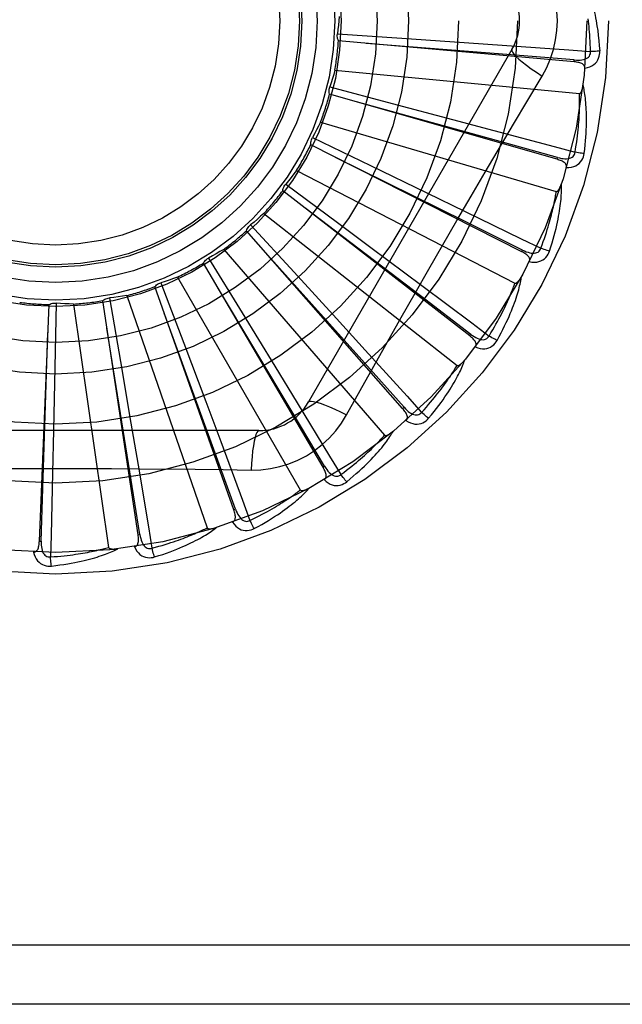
# Model space of a CAD drawing. Header units: inches. Extents: x 0 to 227, y 0 to 147.
# Tile 132 of 256: x 43.739 to 44.045, y 79.492 to 79.993. Entities that reach past the tile are written whole.
import ezdxf

# ---------------------------------------------------------------- set-up
doc = ezdxf.new("R2010")
doc.units = ezdxf.units.IN
doc.header["$LTSCALE"] = 12.4666666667
doc.header["$MEASUREMENT"] = 0
doc.linetypes.add('HIDDEN', pattern=[0.2, 0.1, -0.1])
doc.layers.add('LEFTHAND_DOOR_ASSEMBLY', color=7, linetype='CONTINUOUS')

msp = doc.modelspace()

# ---------------------------------------------------------------- linework, layer by layer
at = {"layer": 'LEFTHAND_DOOR_ASSEMBLY', "color": 8, "linetype": 'HIDDEN'}
for p, q in [((43.9002878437, 79.98583433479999), (43.9330086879, 79.9836356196)), ((44.0207216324, 79.9715655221), (43.900840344, 79.9821976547)), ((43.9330086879, 79.9836356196), (43.9647266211, 79.9814459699)), ((43.9647266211, 79.9814459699), (43.9864263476, 79.9799140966)), ((43.9890929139, 79.9778099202), (43.8856509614, 79.7986432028)), ((44.0207217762, 79.9715655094), (44.0208061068, 79.9725213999)), ((43.8990099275, 79.9673461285), (44.023412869, 79.9554670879)), ((43.8964562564, 79.958825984), (43.9281696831, 79.950474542)), ((44.0120132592, 79.922022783), (43.8963105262, 79.9551504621)), ((43.9281696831, 79.950474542), (43.9589000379, 79.9423218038)), ((43.8917025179, 79.94091373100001), (44.0116092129, 79.9057059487)), ((43.9589000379, 79.9423218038), (43.9799177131, 79.9367109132)), ((43.9940862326, 79.8750234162), (43.8867438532, 79.9294493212)), ((43.887582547, 79.933030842), (43.9171423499, 79.9188285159)), ((43.9171423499, 79.9188285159), (43.94577445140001, 79.9050073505)), ((44.012013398, 79.9220227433), (44.0122771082, 79.9229454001)), ((43.8795247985, 79.91634193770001), (43.9906015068, 79.85907791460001)), ((43.87398743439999, 79.90938121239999), (43.9003252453, 79.8898413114)), ((43.9675884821, 79.83226610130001), (43.8724860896, 79.9060231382)), ((43.94577445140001, 79.9050073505), (43.9653504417, 79.89552023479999)), ((43.862916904, 79.8945188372), (43.9611490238, 79.8172682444)), ((43.8561622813, 79.88873185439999), (43.87832618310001, 79.8645606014)), ((43.9003252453, 79.8898413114), (43.9173028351, 79.8772052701)), ((43.9334777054, 79.7952961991), (43.854052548, 79.8857185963)), ((43.8424790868, 79.8762331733), (43.9243162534, 79.7817880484)), ((43.9173028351, 79.8772052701), (43.9432510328, 79.8578307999)), ((43.9940863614, 79.87502335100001), (43.9945199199, 79.8758794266)), ((43.8929867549, 79.7654498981), (43.8321094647, 79.8692695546)), ((43.8347513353, 79.8718290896), (43.8519402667, 79.8439000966)), ((43.87832618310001, 79.8645606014), (43.8997704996, 79.8410879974)), ((43.8105284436, 79.8592838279), (43.822121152, 79.82860652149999)), ((43.818950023, 79.8621458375), (43.8814344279, 79.75391967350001)), ((43.847579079, 79.7438059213), (43.80744992, 79.8572705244)), ((43.7572187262, 79.84890560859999), (43.75657942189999, 79.8161172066)), ((43.7988958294, 79.7311465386), (43.7809651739, 79.8501551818)), ((43.7843690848, 79.8515494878), (43.7899465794, 79.8192326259)), ((43.7931801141, 79.8527659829), (43.8340534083, 79.73467035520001)), ((43.7486965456, 79.727929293), (43.7536124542, 79.8481806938)), ((43.7661007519, 79.8484326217), (43.7838856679, 79.7247358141)), ((43.8519402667, 79.8439000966), (43.868554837, 79.8167933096)), ((43.8997704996, 79.8410879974), (43.9144182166, 79.8250048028)), ((43.822121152, 79.82860652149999), (43.8333054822, 79.7988452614)), ((43.9675885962, 79.83226601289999), (43.9681763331, 79.8330245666)), ((43.7899465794, 79.8192326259), (43.7952964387, 79.7878925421)), ((43.75657942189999, 79.8161172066), (43.7559014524, 79.7843310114)), ((43.868554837, 79.8167933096), (43.87989408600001, 79.7982286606)), ((43.9049812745, 79.7920824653), (43.91188429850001, 79.80445765)), ((43.8333054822, 79.7988452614), (43.8409264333, 79.7784701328)), ((43.9334778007, 79.7952960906), (43.9341984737, 79.7959297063)), ((43.8603918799, 79.7840598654), (43.65350797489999, 79.7840598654)), ((43.7559014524, 79.7843310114), (43.7554038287, 79.762582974)), ((43.7952964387, 79.7878925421), (43.7989236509, 79.7664433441)), ((43.89298682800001, 79.76544977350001), (43.8938143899, 79.7659355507)), ((43.8475791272, 79.74380578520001), (43.848483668, 79.7441261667)), ((43.798895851, 79.7311463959), (43.7998446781, 79.7312898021)), ((43.74869653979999, 79.7279291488), (43.7496553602, 79.7278903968)), ((44.2404499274, 79.5223932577), (43.14844992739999, 79.5223932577)), ((44.2404499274, 79.4923932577), (43.1784499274, 79.4923932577))]:
    msp.add_line(p, q, dxfattribs=at)
for points in [[(44.012191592, 79.9923932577), (44.0119697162, 79.9972703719), (44.01131525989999, 80.0021029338), (44.0102306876, 80.0068785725), (44.0087192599, 80.0115506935), (44.0067868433, 80.0160736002), (44.0044398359, 80.02043676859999)], [(44.0265647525, 80.0111956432), (44.02686747, 80.0105284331), (44.0271709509, 80.0098253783), (44.0274744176, 80.0090872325), (44.0277786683, 80.0083112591), (44.028084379, 80.0074954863), (44.028390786, 80.0066382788), (44.028697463, 80.005738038), (44.0290038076, 80.0047926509), (44.0293090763, 80.0038001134), (44.02961296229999, 80.0027584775), (44.0299148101, 80.00166578), (44.03021452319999, 80.00052002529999), (44.03051170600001, 79.9993194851), (44.03080605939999, 79.9980613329), (44.03109760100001, 79.9967434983), (44.0313842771, 79.9953619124), (44.03166422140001, 79.9939113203), (44.03193629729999, 79.9923932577)], [(43.9011829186, 79.99468379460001), (43.90100902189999, 79.9924625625), (43.9008018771, 79.9902472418), (43.90056148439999, 79.9880378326), (43.9002878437, 79.98583433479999)], [(44.0044398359, 79.9643497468), (44.00678327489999, 79.968707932), (44.0087149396, 79.9732294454), (44.0102293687, 79.97790566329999), (44.0113170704, 79.98268606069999), (44.0119715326, 79.98751886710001), (44.012191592, 79.9923932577)], [(44.0290427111, 79.97681938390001), (44.0289952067, 79.9786690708), (44.0289340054, 79.9804440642), (44.02885844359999, 79.9821427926), (44.02877051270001, 79.9837699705), (44.0286716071, 79.9853288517), (44.02856285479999, 79.986822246), (44.028445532, 79.9882531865), (44.0283205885, 79.989624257), (44.02818912, 79.9909382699), (44.02805196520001, 79.9921975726), (44.0279100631, 79.9934047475)], [(44.03193629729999, 79.9923932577), (44.0323344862, 79.9899579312), (44.0326922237, 79.9874768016), (44.0330081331, 79.9849506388), (44.0332826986, 79.9823792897), (44.033516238, 79.9797625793), (44.03370725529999, 79.9771013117)], [(43.900840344, 79.9821976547), (43.9006058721, 79.9827730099), (43.9004279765, 79.9833654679), (43.900305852, 79.9839809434), (43.9002409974, 79.98460414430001), (43.9002351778, 79.98521989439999), (43.9002878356, 79.9858342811)], [(44.0208061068, 79.9725213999), (43.9886398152, 79.9750963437), (43.9149845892, 79.9809247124)], [(43.9864263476, 79.9799140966), (44.0180246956, 79.9776262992), (44.0290427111, 79.97681938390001)], [(43.9890927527, 79.97780964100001), (43.9890297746, 79.97724155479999), (43.9893596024, 79.9764572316), (43.9900633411, 79.9754867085), (43.99112805, 79.97433519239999), (43.9925549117, 79.9730029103), (43.9943342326, 79.9715068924), (43.996442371, 79.969868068), (43.99885292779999, 79.96811027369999), (44.00154523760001, 79.9662525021), (44.0044415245, 79.96434866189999)], [(44.0208058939, 79.97252285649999), (44.0218419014, 79.9724618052), (44.0228246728, 79.9724521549), (44.0237567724, 79.9724967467), (44.024634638, 79.9725976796), (44.0254576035, 79.9727596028), (44.0262186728, 79.972983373), (44.026915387, 79.97326865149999), (44.0275305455, 79.9736199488), (44.0280459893, 79.9740400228), (44.02846019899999, 79.97452337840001), (44.0287647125, 79.9750678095), (44.0289627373, 79.9756476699), (44.0290553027, 79.9762335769), (44.0290429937, 79.97682373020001)], [(44.0261473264, 79.9683423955), (44.0274715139, 79.9686448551), (44.0286682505, 79.9690499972), (44.02974565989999, 79.9695597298), (44.0306931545, 79.9701683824), (44.031510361, 79.9708734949), (44.0321947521, 79.9716636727), (44.0327450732, 79.972537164), (44.0331677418, 79.9734599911), (44.0334595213, 79.9744076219), (44.0336404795, 79.97534942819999), (44.0337236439, 79.976243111), (44.03370725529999, 79.9771013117)], [(44.0337072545, 79.9771013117), (44.0330910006, 79.9770352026), (44.032386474, 79.9769747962), (44.0316177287, 79.976922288), (44.0307941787, 79.9768783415), (44.0299254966, 79.9768436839), (44.029042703, 79.9768196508)], [(44.0261471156, 79.968337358), (44.0261428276, 79.9688004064), (44.0260565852, 79.9692240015), (44.0258832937, 79.9696093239), (44.0256382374, 79.9699528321), (44.0253341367, 79.97024880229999), (44.0249735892, 79.97050496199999), (44.0245611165, 79.9707261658), (44.0241036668, 79.9709153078), (44.0236080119, 79.9710756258), (44.0230792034, 79.97121094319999), (44.0225240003, 79.9713255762), (44.02194405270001, 79.9714212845), (44.0213437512, 79.9715016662), (44.0207216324, 79.9715655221)], [(43.8990099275, 79.9673461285), (43.89841880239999, 79.9651979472), (43.8977961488, 79.9630618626), (43.8971419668, 79.9609378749), (43.8964562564, 79.958825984)], [(43.9754759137, 79.9154865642), (43.9899272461, 79.9399594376), (43.9971486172, 79.95213998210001), (44.0044398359, 79.9643497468)], [(43.8963105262, 79.9551504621), (43.8961891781, 79.9557597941), (43.8961266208, 79.9563752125), (43.8961231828, 79.9570026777), (43.8961774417, 79.9576268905), (43.8962882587, 79.95823261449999), (43.8964562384, 79.9588259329)], [(44.023412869, 79.9554670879), (44.0235850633, 79.95548332), (44.0237442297, 79.9555396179), (44.02388992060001, 79.9556398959), (44.02402347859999, 79.9557724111), (44.0241456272, 79.9559276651), (44.0242577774, 79.9561028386), (44.0243611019, 79.9562917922), (44.0244570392, 79.9564949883), (44.02454737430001, 79.9567111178), (44.0246322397, 79.9569393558), (44.0247122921, 79.957178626), (44.02478774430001, 79.9574283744), (44.0248589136, 79.9576872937), (44.0249261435, 79.9579565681), (44.0249898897, 79.95823655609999), (44.0250501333, 79.958528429), (44.02510727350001, 79.9588332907), (44.025160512, 79.9591517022), (44.0252091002, 79.9594847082), (44.0252532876, 79.9598319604)], [(44.02581187, 79.9250009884), (44.0260824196, 79.92721337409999), (44.0263122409, 79.9293345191), (44.026503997, 79.9313618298), (44.0266606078, 79.9333010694), (44.0267843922, 79.9351561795), (44.0268780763, 79.936930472), (44.0269438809, 79.9386276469), (44.0269843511, 79.9402508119), (44.0270016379, 79.9418034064), (44.0269981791, 79.94328839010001), (44.0269760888, 79.9447090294), (44.0269377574, 79.9460680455), (44.0268859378, 79.9473686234), (44.02682110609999, 79.94861280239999), (44.02674446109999, 79.9498031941), (44.0266558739, 79.9509413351), (44.026555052, 79.9520290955), (44.0264429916, 79.95306809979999), (44.02631993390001, 79.9540599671), (44.0261874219, 79.9550066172), (44.02604652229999, 79.9559098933), (44.0258986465, 79.9567716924), (44.0257456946, 79.9575937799), (44.0255870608, 79.958378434), (44.02542241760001, 79.95912884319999), (44.0252524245, 79.9598440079)], [(44.0211782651, 79.9256069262), (44.0214816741, 79.9274321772), (44.0217574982, 79.9291866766), (44.0220047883, 79.930869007), (44.022226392, 79.93248342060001), (44.022424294, 79.9340328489), (44.0226001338, 79.9355198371), (44.0227557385, 79.93694712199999), (44.0228925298, 79.9383170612), (44.0230121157, 79.9396322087), (44.0231157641, 79.9408947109), (44.0232048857, 79.9421069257), (44.0232806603, 79.9432707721), (44.0233444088, 79.944388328), (44.02339711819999, 79.94546147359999), (44.02344004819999, 79.946492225), (44.0234737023, 79.9474822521), (44.0234989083, 79.948433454), (44.0235159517, 79.94934715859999), (44.0235252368, 79.9502249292), (44.02352723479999, 79.9510679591), (44.0235223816, 79.9518775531), (44.0235111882, 79.9526549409), (44.023494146, 79.9534013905), (44.0234717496, 79.9541180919), (44.0234447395, 79.9548068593), (44.023412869, 79.9554670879)], [(44.0122771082, 79.9229454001), (43.9811794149, 79.9315613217), (43.9099582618, 79.9512237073)], [(43.8917025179, 79.94091373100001), (43.8907155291, 79.9389162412), (43.8896998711, 79.93693659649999), (43.8886555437, 79.9349747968), (43.887582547, 79.933030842)], [(43.9799177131, 79.9367109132), (44.0105120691, 79.9284844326), (44.0211782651, 79.9256069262)], [(43.8867438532, 79.9294493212), (43.8867400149, 79.930070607), (43.8867950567, 79.9306867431), (43.8869104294, 79.9313035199), (43.8870818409, 79.9319061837), (43.8873052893, 79.9324799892), (43.8875825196, 79.93303079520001)], [(44.0122771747, 79.9229468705), (44.0132829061, 79.9226908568), (44.0142460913, 79.9224953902), (44.0151697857, 79.9223627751), (44.0160508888, 79.92229574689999), (44.0168896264, 79.92229899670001), (44.017679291, 79.9223746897), (44.0184174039, 79.9225229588), (44.0190879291, 79.9227514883), (44.0196735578, 79.9230664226), (44.0201717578, 79.9234626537), (44.0205738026, 79.9239396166), (44.0208779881, 79.9244715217), (44.02107976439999, 79.9250293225), (44.021179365, 79.9256111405)], [(44.01673092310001, 79.9178310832), (44.0180884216, 79.9178774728), (44.0193402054, 79.9180488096), (44.0204946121, 79.9183454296), (44.02154017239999, 79.9187637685), (44.02247605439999, 79.9193014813), (44.0232976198, 79.91994785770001), (44.0240033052, 79.920701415), (44.02459298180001, 79.9215275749), (44.0250588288, 79.92240286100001), (44.0254147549, 79.9232934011), (44.02566554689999, 79.9241551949), (44.02581187, 79.9250009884)], [(44.0258118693, 79.9250009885), (44.0251942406, 79.925052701), (44.0244910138, 79.9251267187), (44.0237262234, 79.9252206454), (44.0229092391, 79.9253333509), (44.0220496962, 79.9254637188), (44.0211783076, 79.92560718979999)], [(43.9945199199, 79.8758794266), (43.9656147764, 79.8902249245), (43.8994018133, 79.923010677)], [(44.01672990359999, 79.9178277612), (44.0168132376, 79.91828226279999), (44.0168086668, 79.9187139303), (44.0167114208, 79.919124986), (44.0165358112, 79.91950876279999), (44.0162932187, 79.9198569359), (44.0159876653, 79.92017670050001), (44.0156245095, 79.9204719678), (44.015211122, 79.9207442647), (44.0147547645, 79.9209954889), (44.0142611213, 79.9212284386), (44.0137376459, 79.9214460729), (44.0131862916, 79.9216498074), (44.0126120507, 79.92184234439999), (44.0120132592, 79.922022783)], [(43.8795247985, 79.91634193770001), (43.8781776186, 79.914567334), (43.8768056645, 79.9128156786), (43.87540893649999, 79.91108697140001), (43.87398743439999, 79.90938121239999)], [(43.91188429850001, 79.80445765), (43.9257839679, 79.82914692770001), (43.9327770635, 79.8415187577), (43.9398116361, 79.8538881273), (43.94686826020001, 79.86624491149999), (43.95397308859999, 79.8785843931), (43.9611049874, 79.8909096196), (43.96827901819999, 79.9032043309), (43.9754759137, 79.9154865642)], [(43.8724860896, 79.9060231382), (43.87259989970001, 79.9066339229), (43.8727705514, 79.9072285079), (43.873000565, 79.90781230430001), (43.8732829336, 79.9083716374), (43.8736109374, 79.9088927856), (43.87398739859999, 79.9093811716)], [(44.0081991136, 79.87533639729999), (44.0088834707, 79.87745760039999), (44.0095105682, 79.8794969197), (44.0100825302, 79.8814513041), (44.01060331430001, 79.88332586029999), (44.0110759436, 79.8851240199), (44.0115037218, 79.88684851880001), (44.0118895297, 79.8885025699), (44.0122364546, 79.89008874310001), (44.01254725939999, 79.8916100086), (44.01282489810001, 79.8930688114), (44.01307206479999, 79.8944679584), (44.0132916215, 79.8958096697), (44.01348687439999, 79.8970965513), (44.0136586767, 79.8983305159), (44.0138086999, 79.8995139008), (44.0139371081, 79.9006482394), (44.0140439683, 79.9017354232), (44.0141305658, 79.9027768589), (44.014197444, 79.9037740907), (44.0142464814, 79.9047287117), (44.0142790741, 79.90564232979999), (44.0142969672, 79.9065165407), (44.0143023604, 79.9073527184), (44.0142950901, 79.9081532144), (44.01427543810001, 79.9089212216), (44.0142438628, 79.9096556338)], [(44.0116092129, 79.9057059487), (44.0117813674, 79.9056892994), (44.01194831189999, 79.9057144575), (44.0121103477, 79.9057853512), (44.0122665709, 79.90589019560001), (44.01241589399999, 79.9060195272), (44.0125591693, 79.9061703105), (44.0126963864, 79.9063362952), (44.01282904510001, 79.906517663), (44.0129586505, 79.9067127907), (44.0130851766, 79.9069208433), (44.0132090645, 79.9071406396), (44.0133304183, 79.90737159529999), (44.0134493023, 79.90761236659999), (44.0135662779, 79.9078640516), (44.0136818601, 79.9081269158), (44.0137962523, 79.90840211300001), (44.01391171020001, 79.9086957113), (44.0140225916, 79.9089932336), (44.0141233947, 79.9092806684), (44.0142159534, 79.90956268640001)], [(44.00376391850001, 79.8768083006), (44.0044072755, 79.8785431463), (44.0050101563, 79.8802137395), (44.0055713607, 79.8818188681), (44.0060944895, 79.8833621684), (44.00658204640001, 79.8848461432), (44.0070361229, 79.8862729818), (44.0074590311, 79.8876450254), (44.007852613, 79.8889643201), (44.0082189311, 79.8902330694), (44.0085596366, 79.8914531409), (44.0088765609, 79.89262658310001), (44.0091712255, 79.8937550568), (44.0094453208, 79.8948403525), (44.00970017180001, 79.89588412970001), (44.009937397, 79.8968881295), (44.0101578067, 79.89785389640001), (44.0103625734, 79.8987831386), (44.0105522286, 79.8996771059), (44.010727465, 79.9005372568), (44.0108889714, 79.90136467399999), (44.0110374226, 79.902160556), (44.011173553, 79.9029260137), (44.0112980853, 79.9036621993), (44.0114117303, 79.9043701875), (44.0115155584, 79.9050516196), (44.0116092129, 79.9057059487)], [(43.862916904, 79.8945188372), (43.8612582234, 79.8930312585), (43.8595795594, 79.8915709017), (43.857880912, 79.890137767), (43.8561622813, 79.88873185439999)], [(43.9681763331, 79.8330245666), (43.9425084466, 79.8525811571), (43.8836967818, 79.8973053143)], [(43.9653504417, 79.89552023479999), (43.9938350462, 79.8816523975), (44.00376391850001, 79.8768083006)], [(43.854052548, 79.8857185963), (43.8542798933, 79.88629680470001), (43.85455998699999, 79.8868483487), (43.8548963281, 79.8873780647), (43.85527944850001, 79.8878738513), (43.8557001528, 79.8883235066), (43.8561622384, 79.8887318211)], [(43.8424790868, 79.8762331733), (43.8405688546, 79.87508638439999), (43.8386441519, 79.8739701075), (43.8367049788, 79.8728843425), (43.8347513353, 79.8718290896)], [(43.9341984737, 79.7959297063), (43.9126955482, 79.8199905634), (43.863410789, 79.8750366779)], [(43.997923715, 79.8700115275), (43.99809156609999, 79.87044207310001), (43.99816877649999, 79.870866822), (43.9981510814, 79.8712888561), (43.9980512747, 79.87169892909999), (43.9978789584, 79.87208672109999), (43.9976394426, 79.87245853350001), (43.9973387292, 79.8728171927), (43.9969843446, 79.8731628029), (43.9965837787, 79.8734958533), (43.9961431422, 79.873818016), (43.9956703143, 79.8741307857), (43.9951674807, 79.8744351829), (43.994640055, 79.8747329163), (43.9940862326, 79.8750234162)], [(43.99452026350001, 79.875880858), (43.9954593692, 79.87543913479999), (43.996368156, 79.8750649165), (43.9972500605, 79.87475988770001), (43.99810255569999, 79.8745273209), (43.9989267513, 79.8743717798), (43.99971647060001, 79.87429666), (44.000469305, 79.8743025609), (44.0011709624, 79.8744000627), (44.0018056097, 79.8745984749), (44.0023697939, 79.8748932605), (44.00285483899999, 79.8752855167), (44.0032541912, 79.875750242), (44.0035578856, 79.8762597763), (44.0037657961, 79.87681223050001)], [(43.9979253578, 79.8700146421), (43.9992671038, 79.8698032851), (44.00052869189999, 79.869734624), (44.0017183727, 79.86980741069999), (44.0028242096, 79.8700203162), (44.0038449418, 79.870371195), (44.0047739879, 79.8708504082), (44.00560953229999, 79.8714567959), (44.0063449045, 79.872156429), (44.006967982, 79.8729277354), (44.0074860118, 79.8737348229), (44.00789536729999, 79.87453358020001), (44.0081991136, 79.87533639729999)], [(44.0081991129, 79.8753363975), (44.0076024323, 79.8755040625), (44.0069259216, 79.8757098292), (44.0061927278, 79.87594679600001), (44.0054118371, 79.8762120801), (44.0045924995, 79.8765027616), (44.0037640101, 79.8768085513)], [(43.8321094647, 79.8692695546), (43.8324421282, 79.86979428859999), (43.8328215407, 79.8702828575), (43.8332520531, 79.8707393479), (43.8337220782, 79.8711536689), (43.83422027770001, 79.8715155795), (43.83475128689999, 79.871829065)], [(43.80744992, 79.8572705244), (43.8078758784, 79.8577228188), (43.8083408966, 79.8581307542), (43.8088500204, 79.85849752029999), (43.8093899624, 79.8588154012), (43.8099476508, 79.8590764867), (43.81052839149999, 79.859283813)], [(43.818950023, 79.8621458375), (43.8168572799, 79.8613812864), (43.8147561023, 79.8606494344), (43.8126464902, 79.85995028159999), (43.8105284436, 79.8592838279)], [(43.9774290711, 79.8321872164), (43.9783891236, 79.8337689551), (43.9792972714, 79.8352952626), (43.9801521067, 79.8367651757), (43.9809578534, 79.83818158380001), (43.9817174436, 79.8395464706), (43.9824333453, 79.8408615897), (43.98310827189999, 79.8421288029), (43.9837444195, 79.8433497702), (43.9843442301, 79.84452626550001), (43.9849096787, 79.8456598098), (43.9854429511, 79.846752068), (43.9859458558, 79.847804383), (43.9864203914, 79.8488181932), (43.986868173, 79.8497948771), (43.9872911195, 79.8507358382), (43.9876903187, 79.8516424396), (43.98806724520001, 79.8525161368), (43.9884226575, 79.8533580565), (43.9887575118, 79.8541694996), (43.9890726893, 79.854951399), (43.98936907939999, 79.8557048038), (43.9896476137, 79.8564306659), (43.9899092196, 79.8571299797), (43.9901547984, 79.8578036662), (43.9903857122, 79.8584531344), (43.9906015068, 79.85907791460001)], [(43.981505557, 79.8299025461), (43.98257898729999, 79.8318559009), (43.983580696, 79.83373968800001), (43.9845121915, 79.8355505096), (43.9853783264, 79.8372926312), (43.9861827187, 79.8389688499), (43.9869291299, 79.8405812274), (43.987620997, 79.842132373), (43.9882618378, 79.843624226), (43.9888549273, 79.84505918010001), (43.98940362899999, 79.8464390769), (43.9899111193, 79.8477661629), (43.99038062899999, 79.8490420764), (43.9908158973, 79.8502687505), (43.9912181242, 79.8514479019), (43.9915893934, 79.8525815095), (43.9919301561, 79.8536710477), (43.992240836, 79.8547183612), (43.9925229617, 79.8557245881), (43.99277735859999, 79.8566911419), (43.993006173, 79.8576192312), (43.9932110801, 79.8585101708), (43.9933940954, 79.8593651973), (43.9935576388, 79.8601852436), (43.9937019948, 79.8609726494), (43.9938280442, 79.8617304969), (43.9939360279, 79.862457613)], [(43.9906015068, 79.85907791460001), (43.9907673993, 79.8590289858), (43.99093608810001, 79.85902209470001), (43.9911086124, 79.8590610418), (43.99128185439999, 79.8591344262), (43.9914529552, 79.8592331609), (43.99162217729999, 79.8593541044), (43.99178832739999, 79.859491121), (43.9919529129, 79.8596441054), (43.9921171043, 79.8598111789), (43.9922807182, 79.8599915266), (43.9924439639, 79.8601839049), (43.9926068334, 79.8603877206), (43.99276913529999, 79.86060164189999), (43.9929316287, 79.8608266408), (43.9930948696, 79.8610628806), (43.9932592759, 79.86131145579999), (43.9934255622, 79.8615731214), (43.9935933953, 79.8618490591), (43.9937626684, 79.86214088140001), (43.9939334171, 79.8624480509)], [(43.8938143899, 79.7659355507), (43.8772535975, 79.7936310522), (43.8392770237, 79.8570096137)], [(43.9432510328, 79.8578307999), (43.9685963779, 79.8388228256), (43.9774290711, 79.8321872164)], [(43.7536124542, 79.8481806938), (43.7541760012, 79.8484422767), (43.7547593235, 79.8486481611), (43.7553682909, 79.8487994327), (43.7559877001, 79.848893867), (43.7566024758, 79.8489289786), (43.7572186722, 79.8489056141)], [(43.7661007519, 79.8484326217), (43.76387376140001, 79.84850063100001), (43.76165109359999, 79.8486021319), (43.7594327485, 79.84873712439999), (43.7572187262, 79.84890560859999)], [(43.7809651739, 79.8501551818), (43.7814690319, 79.85051868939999), (43.78200284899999, 79.8508312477), (43.7825721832, 79.8510950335), (43.7831625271, 79.8513049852), (43.7837595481, 79.8514558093), (43.7843690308, 79.851549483)], [(43.7931801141, 79.8527659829), (43.7909804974, 79.8524113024), (43.7887787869, 79.8520903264), (43.7865749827, 79.8518030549), (43.7843690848, 79.8515494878)], [(43.848483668, 79.7441261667), (43.8374635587, 79.774455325), (43.81216774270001, 79.84387566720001)], [(43.7496553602, 79.7278903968), (43.7506968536, 79.7601427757), (43.7530139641, 79.8339919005)], [(43.7998446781, 79.7312898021), (43.7947635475, 79.7631564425), (43.78306274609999, 79.8361095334)], [(43.9704078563, 79.8266180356), (43.97065431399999, 79.8270093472), (43.9708106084, 79.8274119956), (43.9708731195, 79.8278297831), (43.9708527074, 79.8282513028), (43.9707568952, 79.8286646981), (43.9705920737, 79.82907512), (43.9703646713, 79.8294842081), (43.9700820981, 79.8298906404), (43.9697518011, 79.83029347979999), (43.9693800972, 79.83069321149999), (43.9689750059, 79.8310898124), (43.9685388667, 79.83148387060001), (43.9680773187, 79.8318760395), (43.9675884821, 79.83226610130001)], [(43.9681769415, 79.83302590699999), (43.9690154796, 79.8324144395), (43.9698370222, 79.83187499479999), (43.9706452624, 79.8314085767), (43.9714383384, 79.83101887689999), (43.9722182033, 79.8307101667), (43.9729794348, 79.83048694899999), (43.9737197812, 79.8303502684), (43.9744272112, 79.8303132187), (43.9750879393, 79.8303879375), (43.97569771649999, 79.8305706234), (43.9762482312, 79.8308639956), (43.97672831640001, 79.8312447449), (43.97712295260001, 79.8316875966), (43.9774316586, 79.8321907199)], [(43.9704103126, 79.82662128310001), (43.9716878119, 79.8261598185), (43.97291360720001, 79.82585364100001), (43.9740955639, 79.8256999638), (43.9752217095, 79.8256997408), (43.9762904, 79.8258511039), (43.9772933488, 79.826145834), (43.9782285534, 79.82658313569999), (43.9790830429, 79.8271309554), (43.9798408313, 79.8277704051), (43.980502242, 79.8284648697), (43.98105536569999, 79.8291717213), (43.981505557, 79.8299025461)], [(43.9815055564, 79.8299025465), (43.9809513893, 79.8301801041), (43.9803260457, 79.8305101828), (43.9796509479, 79.8308816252), (43.9789343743, 79.8312898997), (43.978184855, 79.8317303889), (43.97742920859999, 79.8321874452)], [(43.9144182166, 79.8250048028), (43.9357082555, 79.8015436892), (43.9431255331, 79.7933563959)], [(43.9466959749, 79.7903415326), (43.9481196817, 79.79205643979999), (43.94945979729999, 79.7937166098), (43.95071715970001, 79.7953184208), (43.95189734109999, 79.7968651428), (43.9530044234, 79.7983588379), (43.9540424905, 79.7998008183), (43.9550154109, 79.801192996), (43.9559270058, 79.8025366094), (43.95678094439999, 79.80383338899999), (43.9575808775, 79.8050845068), (43.9583303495, 79.8062915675), (43.9590328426, 79.8074555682), (43.9596923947, 79.80857769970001), (43.9603105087, 79.8096594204), (43.9608896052, 79.810702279), (43.96143040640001, 79.811707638), (43.9619336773, 79.8126772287), (43.9624011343, 79.8136118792), (43.9628338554, 79.8145128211), (43.9632341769, 79.81538083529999), (43.9636039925, 79.8162168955), (43.9639455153, 79.8170218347), (43.964261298, 79.8177961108), (43.9645520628, 79.8185419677), (43.964819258, 79.8192622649), (43.9650628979, 79.8199558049)], [(43.9611490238, 79.8172682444), (43.9613026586, 79.81718880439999), (43.9614669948, 79.8171501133), (43.9616437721, 79.8171557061), (43.9618277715, 79.8171949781), (43.96201446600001, 79.8172595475), (43.9622035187, 79.8173462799), (43.9623925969, 79.8174493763), (43.9625831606, 79.8175684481), (43.9627760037, 79.817701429), (43.9629707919, 79.8178475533), (43.9631674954, 79.8180055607), (43.96336599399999, 79.81817486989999), (43.9635658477, 79.8183542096), (43.963767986, 79.8185443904), (43.9639729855, 79.8187454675), (43.964181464, 79.81895843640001), (43.9643978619, 79.8191882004), (43.9646112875, 79.819423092), (43.9648111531, 79.8196518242), (43.965000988, 79.81987815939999)], [(43.9431255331, 79.7933563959), (43.9443675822, 79.7947278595), (43.9455481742, 79.7960547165), (43.94666574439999, 79.7973362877), (43.9477249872, 79.7985746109), (43.9487291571, 79.799771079), (43.9496810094, 79.80092694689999), (43.9505835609, 79.8020435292), (43.9514392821, 79.8031220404), (43.9522509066, 79.80416375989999), (43.9530206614, 79.8051698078), (43.95375100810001, 79.806141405), (43.9544439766, 79.807079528), (43.9551018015, 79.8079852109), (43.95572632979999, 79.8088595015), (43.9563197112, 79.8097034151), (43.9568832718, 79.8105180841), (43.957418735, 79.8113046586), (43.9579270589, 79.8120641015), (43.9584094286, 79.8127975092), (43.9588668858, 79.8135056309), (43.9593005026, 79.8141893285), (43.95971137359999, 79.8148493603), (43.960100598, 79.8154865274), (43.9604692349, 79.8161015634), (43.9608188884, 79.8166955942), (43.9611490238, 79.8172682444)], [(43.8856509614, 79.7986432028), (43.8861114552, 79.7989820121), (43.8869557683, 79.7990885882), (43.8881481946, 79.7989643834), (43.8896777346, 79.7986180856), (43.8915449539, 79.79804852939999), (43.8937302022, 79.79725560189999), (43.8962036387, 79.7962492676), (43.8989311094, 79.795040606), (43.9018854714, 79.7936382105), (43.9049812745, 79.7920824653)], [(43.87989408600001, 79.7982286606), (43.8963593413, 79.7711623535), (43.9020931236, 79.7617192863)], [(43.9351777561, 79.7892173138), (43.9354934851, 79.7895544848), (43.9357229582, 79.7899200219), (43.9358633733, 79.79031838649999), (43.9359231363, 79.7907361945), (43.93590729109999, 79.7911602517), (43.93582312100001, 79.7915944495), (43.93567724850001, 79.792039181), (43.9354766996, 79.79249174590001), (43.9352286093, 79.79294981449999), (43.93493927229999, 79.793412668), (43.9346165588, 79.7938787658), (43.93426287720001, 79.7943482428), (43.9338838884, 79.7948206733), (43.9334777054, 79.7952961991)], [(43.9341993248, 79.79593090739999), (43.9349069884, 79.7951717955), (43.93561159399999, 79.7944866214), (43.9363169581, 79.79387567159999), (43.93702195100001, 79.7933429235), (43.937729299, 79.7928922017), (43.9384345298, 79.7925289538), (43.93913563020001, 79.7922546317), (43.9398232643, 79.7920843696), (43.94048619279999, 79.7920326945), (43.9411195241, 79.79209667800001), (43.9417156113, 79.7922805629), (43.942259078, 79.7925635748), (43.9427303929, 79.7929237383), (43.94312873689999, 79.7933593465)], [(43.8564084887, 79.7640389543), (43.86134274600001, 79.764189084), (43.866210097, 79.7647732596), (43.87099553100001, 79.7657889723), (43.8756658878, 79.7672273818), (43.8801970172, 79.7690809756), (43.8845463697, 79.7713337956), (43.8886748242, 79.77397165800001), (43.8925514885, 79.7769684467), (43.8961429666, 79.7802952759), (43.8994270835, 79.78393666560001), (43.9023761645, 79.78786986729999), (43.9049812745, 79.7920824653)], [(43.9351802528, 79.7892193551), (43.9363473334, 79.7885244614), (43.9374930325, 79.7879918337), (43.93862454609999, 79.7876172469), (43.9397302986, 79.7874039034), (43.9408083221, 79.7873502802), (43.9418489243, 79.78744987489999), (43.9428499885, 79.7877022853), (43.9437927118, 79.7880784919), (43.9446578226, 79.7885629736), (43.94543870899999, 79.78911971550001), (43.9461156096, 79.78970911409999), (43.9466959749, 79.7903415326)], [(43.94669597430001, 79.7903415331), (43.9462043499, 79.7907189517), (43.9456527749, 79.7911614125), (43.9450601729, 79.7916539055), (43.94443381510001, 79.7921904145), (43.9437812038, 79.79276479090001), (43.9431257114, 79.7933565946)], [(43.8603915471, 79.7840598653), (43.8598680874, 79.7838303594), (43.8593537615, 79.783152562), (43.8588651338, 79.7820578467), (43.8584002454, 79.7805600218), (43.8579598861, 79.77865818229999), (43.857553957, 79.7763692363), (43.8571887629, 79.7737241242), (43.8568717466, 79.7707576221), (43.8566090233, 79.767497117), (43.8564083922, 79.7640369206)], [(43.9050284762, 79.7580831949), (43.90675100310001, 79.7594976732), (43.9083810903, 79.76087422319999), (43.90991887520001, 79.76220913), (43.9113704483, 79.76350454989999), (43.9127402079, 79.7647617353), (43.9140324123, 79.7659812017), (43.9152512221, 79.7671640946), (43.9164006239, 79.7683109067), (43.91748454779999, 79.7694226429), (43.91850680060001, 79.770499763), (43.9194711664, 79.771543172), (43.9203812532, 79.77255319), (43.9212412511, 79.7735302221), (43.922052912, 79.7744754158), (43.9228189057, 79.77538983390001), (43.92354019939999, 79.7762746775), (43.9242178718, 79.7771315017), (43.924853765, 79.777960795), (43.9254491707, 79.7787635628), (43.92600653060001, 79.77954012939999), (43.9265278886, 79.7802910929), (43.9270155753, 79.7810168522), (43.9274721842, 79.7817173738), (43.9278988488, 79.7823947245), (43.92829753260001, 79.783051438), (43.9286680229, 79.7836863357)], [(43.9243162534, 79.7817880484), (43.9244520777, 79.7816809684), (43.9246061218, 79.7816118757), (43.924780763, 79.7815839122), (43.9249688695, 79.78158765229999), (43.9251644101, 79.78161572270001), (43.9253664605, 79.78166510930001), (43.9255716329, 79.7817305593), (43.9257812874, 79.78181141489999), (43.9259958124, 79.78190549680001), (43.9262147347, 79.7820121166), (43.9264377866, 79.78213004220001), (43.9266647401, 79.7822587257), (43.9268949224, 79.7823970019), (43.9271293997, 79.78254549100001), (43.9273687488, 79.7827041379), (43.92761376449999, 79.78287380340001), (43.92786512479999, 79.7830547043), (43.9281237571, 79.7832487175), (43.928390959, 79.7834580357), (43.9286662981, 79.78368192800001)], [(43.8409264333, 79.7784701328), (43.8519718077, 79.74877687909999), (43.8558148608, 79.7384193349)], [(43.9020931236, 79.7617192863), (43.9035722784, 79.7628309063), (43.9049826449, 79.7639103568), (43.9063225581, 79.7649572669), (43.9075970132, 79.7659727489), (43.9088094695, 79.7669575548), (43.9099628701, 79.7679123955), (43.9110604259, 79.76883799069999), (43.91210479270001, 79.7697350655), (43.9130988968, 79.7706043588), (43.91404513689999, 79.77144654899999), (43.9149461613, 79.7722623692), (43.9158041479, 79.7730523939), (43.9166214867, 79.77381721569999), (43.9174001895, 79.7745575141), (43.9181425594, 79.77527387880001), (43.9188501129, 79.7759671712), (43.9195247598, 79.7766381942), (43.92016762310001, 79.7772877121), (43.9207800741, 79.7779165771), (43.9213632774, 79.77852532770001), (43.9219184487, 79.7791146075), (43.9224468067, 79.7796849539), (43.9229495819, 79.7802369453), (43.9234279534, 79.7807711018), (43.9238837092, 79.7812882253), (43.9243162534, 79.7817880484)], [(43.6716601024, 79.7642483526), (43.6999914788, 79.7645555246), (43.71420234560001, 79.7646852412), (43.7284318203, 79.7647778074), (43.7426614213, 79.7648449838), (43.7569001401, 79.76486176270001), (43.7711400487, 79.7648479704), (43.7853745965, 79.76478243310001), (43.79960977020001, 79.7646908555)], [(43.7989236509, 79.7664433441), (43.8041499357, 79.7351963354), (43.8059633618, 79.7242986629)], [(43.79960977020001, 79.7646908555), (43.8280295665, 79.7644120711), (43.842188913, 79.7642484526), (43.8564084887, 79.7640389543)], [(43.8935051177, 79.7591586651), (43.8938793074, 79.7594303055), (43.89417402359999, 79.75974601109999), (43.8943873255, 79.76011066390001), (43.8945250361, 79.7605096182), (43.8945897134, 79.7609290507), (43.8945892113, 79.7613713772), (43.8945301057, 79.7618357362), (43.894418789, 79.7623181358), (43.894261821, 79.7628149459), (43.89406527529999, 79.763324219), (43.8938366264, 79.7638428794), (43.8935782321, 79.76437068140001), (43.89329554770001, 79.7649061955), (43.8929867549, 79.7654498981)], [(43.893815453, 79.76593656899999), (43.8943666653, 79.765057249), (43.8949288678, 79.76425110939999), (43.895505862, 79.7635177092), (43.8960972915, 79.7628611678), (43.8967065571, 79.7622847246), (43.8973302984, 79.7617945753), (43.8979668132, 79.76139252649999), (43.8986097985, 79.7610952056), (43.8992509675, 79.7609190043), (43.89988496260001, 79.7608619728), (43.9005050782, 79.7609297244), (43.9010922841, 79.7611047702), (43.9016232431, 79.76136922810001), (43.9020968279, 79.7617215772)], [(43.7554038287, 79.762582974), (43.7546221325, 79.7309115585), (43.7543403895, 79.7198676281)], [(43.89350848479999, 79.7591606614), (43.8945229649, 79.758257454), (43.8955471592, 79.75751762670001), (43.8965873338, 79.7569356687), (43.8976327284, 79.7565169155), (43.8986811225, 79.75626024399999), (43.8997217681, 79.7561611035), (43.90075251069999, 79.7562194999), (43.9017493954, 79.75641049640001), (43.9026905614, 79.7567224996), (43.9035627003, 79.7571213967), (43.9043389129, 79.7575720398), (43.9050284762, 79.7580831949)], [(43.9050284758, 79.7580831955), (43.9046171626, 79.7585468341), (43.90415929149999, 79.7590856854), (43.9036706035, 79.7596814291), (43.9031570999, 79.7603267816), (43.9026249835, 79.7610142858), (43.9020933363, 79.7617194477)], [(43.8558148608, 79.7384193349), (43.8574776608, 79.7392309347), (43.8590668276, 79.7400239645), (43.8605806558, 79.7407983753), (43.8620242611, 79.741554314), (43.8634011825, 79.7422918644), (43.86471444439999, 79.7430111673), (43.865967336, 79.743712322), (43.8671626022, 79.7443955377), (43.8683032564, 79.7450609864), (43.86939178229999, 79.74570888), (43.87043091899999, 79.7463394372), (43.8714229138, 79.7469528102), (43.8723702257, 79.7475491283), (43.8732749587, 79.748128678), (43.8741394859, 79.7486916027), (43.87496545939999, 79.7492384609), (43.8757549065, 79.7497696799), (43.8765090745, 79.7502857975), (43.8772294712, 79.750787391), (43.8779173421, 79.7512747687), (43.87857400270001, 79.7517483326), (43.8792007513, 79.75220837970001), (43.8797989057, 79.7526552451), (43.8803697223, 79.7530892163), (43.8809151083, 79.7535107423), (43.8814344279, 79.75391967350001)], [(43.858009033, 79.7342934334), (43.8599681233, 79.7353563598), (43.8618292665, 79.73639953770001), (43.8635918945, 79.7374192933), (43.86526239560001, 79.7384165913), (43.8668453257, 79.739391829), (43.8683449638, 79.7403447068), (43.8697656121, 79.741275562), (43.8711112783, 79.7421841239), (43.8723860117, 79.7430706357), (43.8735936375, 79.7439348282), (43.8747380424, 79.744776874), (43.8758228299, 79.74559640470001), (43.876852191, 79.7463930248), (43.8778280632, 79.7471675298), (43.8787532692, 79.7479204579), (43.8796289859, 79.7486528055), (43.880456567, 79.7493658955), (43.8812379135, 79.7500598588), (43.8819744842, 79.7507354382), (43.8826687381, 79.7513924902), (43.8833227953, 79.7520312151), (43.8839390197, 79.7526515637), (43.8845199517, 79.7532530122), (43.8850670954, 79.7538373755), (43.8855828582, 79.7544067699), (43.8860668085, 79.7549600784)], [(43.8814344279, 79.75391967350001), (43.8815475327, 79.75378882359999), (43.8816857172, 79.7536918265), (43.88185191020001, 79.7536313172), (43.8820373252, 79.7535993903), (43.88223464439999, 79.7535899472), (43.8824423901, 79.753600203), (43.8826562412, 79.7536256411), (43.882877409, 79.7536653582), (43.8831058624, 79.7537171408), (43.8833410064, 79.7537804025), (43.883582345, 79.7538539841), (43.88382955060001, 79.7539373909), (43.8840817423, 79.754029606), (43.88434008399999, 79.7541310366), (43.8846051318, 79.7542415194), (43.8848778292, 79.75436174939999), (43.8851592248, 79.7544919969), (43.88544955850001, 79.75463337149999), (43.8857494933, 79.75478722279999), (43.8860588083, 79.754953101)], [(43.8468977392, 79.73753044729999), (43.847316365, 79.7377262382), (43.8476653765, 79.7379803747), (43.8479438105, 79.7382980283), (43.8481545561, 79.7386636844), (43.8482974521, 79.7390632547), (43.8483806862, 79.7394976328), (43.8484105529, 79.7399647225), (43.8483925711, 79.7404594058), (43.84833249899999, 79.7409768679), (43.84823591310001, 79.741514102), (43.8481095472, 79.7420667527), (43.8479556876, 79.74263405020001), (43.8477794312, 79.7432134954), (43.847579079, 79.7438059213)], [(43.8484849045, 79.7441269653), (43.8488597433, 79.74315921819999), (43.84925922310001, 79.742261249), (43.8496869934, 79.74143190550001), (43.8501434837, 79.7406752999), (43.8506326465, 79.73999396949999), (43.8511523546, 79.73939463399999), (43.8517012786, 79.7388793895), (43.8522763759, 79.7384657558), (43.8528726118, 79.7381713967), (43.8534843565, 79.73799541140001), (43.8541060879, 79.7379445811), (43.8547158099, 79.7380053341), (43.85528722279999, 79.7381645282), (43.8558189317, 79.7384208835)], [(43.8580090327, 79.734293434), (43.8576928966, 79.7348265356), (43.85734527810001, 79.7354423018), (43.8569781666, 79.7361197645), (43.8565960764, 79.7368506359), (43.8562036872, 79.7376264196), (43.8558151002, 79.7384194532)], [(43.8059633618, 79.7242986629), (43.8077497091, 79.724780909), (43.8094602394, 79.72525885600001), (43.811093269, 79.7257327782), (43.8126538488, 79.7262018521), (43.8141454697, 79.7266654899), (43.8155711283, 79.7271232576), (43.8169340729, 79.72757463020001), (43.8182370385, 79.7280192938), (43.81948301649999, 79.7284568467), (43.820674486, 79.7288870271), (43.8218141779, 79.7293095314), (43.8229043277, 79.72972408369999), (43.82394737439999, 79.7301303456), (43.8249454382, 79.7305282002), (43.82590087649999, 79.7309173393), (43.8268154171, 79.7312979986), (43.8276911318, 79.7316702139), (43.8285293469, 79.7320342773), (43.8293316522, 79.7323904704), (43.8300993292, 79.7327388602), (43.8308337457, 79.7330795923), (43.8315362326, 79.7334127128), (43.8322081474, 79.73373830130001), (43.8328507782, 79.7340564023), (43.8334660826, 79.7343670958), (43.8340534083, 79.73467035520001)], [(43.8073370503, 79.7198320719), (43.8094618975, 79.7205050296), (43.8114868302, 79.7211771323), (43.8134105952, 79.72184488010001), (43.815239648, 79.7225080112), (43.8169785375, 79.72316605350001), (43.8186314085, 79.7238179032), (43.82020254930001, 79.7244630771), (43.821695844, 79.7251005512), (43.82311531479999, 79.7257297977), (43.8244646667, 79.7263498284), (43.82574774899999, 79.72696007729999), (43.82696803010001, 79.72755950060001), (43.8281295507, 79.7281469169), (43.8292343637, 79.7287227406), (43.8302853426, 79.7292869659), (43.8312838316, 79.7298403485), (43.8322314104, 79.7303839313), (43.8331299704, 79.730917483), (43.8339810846, 79.7314414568), (43.83478714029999, 79.7319552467), (43.83555025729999, 79.7324586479), (43.8362727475, 79.7329511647), (43.83695700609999, 79.7334318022), (43.8376048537, 79.7339020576), (43.83821905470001, 79.7343635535), (43.8387989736, 79.7348152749)], [(43.8340534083, 79.73467035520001), (43.8341397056, 79.7345204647), (43.8342570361, 79.7343990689), (43.8344087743, 79.7343082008), (43.8345847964, 79.7342417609), (43.8347767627, 79.7341951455), (43.834982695, 79.73416589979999), (43.8351974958, 79.7341504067), (43.8354221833, 79.7341475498), (43.83565630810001, 79.7341551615), (43.83589917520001, 79.7341727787), (43.8361500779, 79.734199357), (43.836408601, 79.7342344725), (43.8366736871, 79.7342772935), (43.8369465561, 79.7343279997), (43.83722772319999, 79.7343863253), (43.8375182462, 79.7344527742), (43.8378243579, 79.73452902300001), (43.8381310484, 79.7346112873), (43.83842376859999, 79.7346959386), (43.8387073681, 79.7347841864)], [(43.8469011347, 79.7375316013), (43.8477263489, 79.7364527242), (43.8485920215, 79.7355324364), (43.8495032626, 79.7347641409), (43.850450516, 79.734155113), (43.8514313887, 79.7337046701), (43.8524344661, 79.73341037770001), (43.85345763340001, 79.7332726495), (43.8544726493, 79.7332715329), (43.8554558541, 79.7333997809), (43.8563877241, 79.733626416), (43.8572351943, 79.7339220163), (43.858009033, 79.7342934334)], [(43.79703928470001, 79.7251134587), (43.79748732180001, 79.72522645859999), (43.7978780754, 79.7254099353), (43.7982115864, 79.7256691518), (43.7984877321, 79.72598831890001), (43.798703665, 79.7263536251), (43.7988676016, 79.7267644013), (43.7989853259, 79.7272173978), (43.7990612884, 79.7277065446), (43.7991002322, 79.7282260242), (43.799107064, 79.7287718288), (43.7990875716, 79.7293384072), (43.7990438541, 79.7299245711), (43.79898044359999, 79.7305269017), (43.7988958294, 79.7311465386)], [(43.7998460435, 79.7312903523), (43.8000309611, 79.730269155), (43.80025328, 79.7293118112), (43.8005163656, 79.72841649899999), (43.80082141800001, 79.7275871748), (43.8011727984, 79.7268255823), (43.8015696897, 79.7261387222), (43.80201118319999, 79.7255289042), (43.8024976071, 79.7250139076), (43.8030273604, 79.7246120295), (43.8035947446, 79.72432345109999), (43.8041956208, 79.7241558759), (43.8048058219, 79.7241001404), (43.8053970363, 79.7241483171), (43.8059676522, 79.724299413)], [(43.74573114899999, 79.7223564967), (43.7461928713, 79.7223827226), (43.7466115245, 79.72248896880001), (43.7469881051, 79.7226803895), (43.7473196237, 79.722941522), (43.747600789, 79.72325936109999), (43.747839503, 79.7236316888), (43.74804083, 79.7240542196), (43.7482079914, 79.7245201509), (43.7483445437, 79.72502287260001), (43.7484545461, 79.7255575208), (43.7485426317, 79.7261175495), (43.7486106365, 79.7267013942), (43.7486623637, 79.7273048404), (43.7486965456, 79.727929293)], [(43.749656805, 79.72789067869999), (43.74964511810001, 79.7268529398), (43.7496822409, 79.7258708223), (43.7497711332, 79.72494190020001), (43.7499137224, 79.7240698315), (43.7501146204, 79.7232555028), (43.7503743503, 79.722505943), (43.7506924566, 79.72182359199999), (43.7510726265, 79.72122584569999), (43.7515167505, 79.7207309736), (43.75201926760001, 79.720340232), (43.7525775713, 79.72006196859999), (43.7531661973, 79.7198917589), (43.7537558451, 79.7198271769), (43.75434474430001, 79.71986755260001)], [(43.7543403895, 79.7198676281), (43.7561857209, 79.72000309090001), (43.7579557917, 79.72014868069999), (43.75964900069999, 79.7203049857), (43.7612701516, 79.7204702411), (43.76282256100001, 79.7206432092), (43.7643090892, 79.72082289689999), (43.7657328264, 79.7210081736), (43.7670963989, 79.72119821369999), (43.7684026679, 79.7213920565), (43.76965401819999, 79.7215889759), (43.7708530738, 79.72178815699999), (43.77200197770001, 79.7219889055), (43.7731030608, 79.7221904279), (43.7741583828, 79.7223922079), (43.7751702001, 79.7225934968), (43.776140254, 79.7227941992), (43.77707058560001, 79.722993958), (43.7779625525, 79.7231928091), (43.7788177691, 79.723390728), (43.7796375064, 79.7235875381), (43.780423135, 79.7237831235), (43.7811759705, 79.7239772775), (43.78189736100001, 79.7241698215), (43.7825885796, 79.7243605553), (43.7832515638, 79.7245491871), (43.7838856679, 79.7247358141)], [(43.7548439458, 79.7152217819), (43.75705775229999, 79.7154804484), (43.7591732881, 79.7157571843), (43.76118866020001, 79.7160487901), (43.76311015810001, 79.716353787), (43.76494215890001, 79.7166708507), (43.7666885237, 79.71699811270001), (43.768353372, 79.7173342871), (43.7699403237, 79.7176776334), (43.7714532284, 79.7180268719), (43.7728955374, 79.7183803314), (43.774270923, 79.7187367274), (43.7755825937, 79.7190943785), (43.7768342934, 79.71945136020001), (43.7780281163, 79.7198076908), (43.779166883, 79.7201628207), (43.7802520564, 79.72051723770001), (43.78128538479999, 79.72087166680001), (43.782268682, 79.7212255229), (43.78320357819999, 79.7215789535), (43.7840923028, 79.72193091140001), (43.78493689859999, 79.7222807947), (43.78573954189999, 79.7226276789), (43.7865023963, 79.7229701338), (43.7872275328, 79.7233092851), (43.7879179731, 79.723646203), (43.788572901, 79.7239800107)], [(43.7838856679, 79.7247358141), (43.7839420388, 79.7245723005), (43.7840342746, 79.7244308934), (43.7841660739, 79.7243129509), (43.7843263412, 79.7242143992), (43.7845060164, 79.7241322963), (43.7847026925, 79.7240646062), (43.78491067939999, 79.7240087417), (43.7851307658, 79.723963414), (43.7853621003, 79.7239265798), (43.7856039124, 79.7238979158), (43.78585531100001, 79.7238765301), (43.78611580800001, 79.72386208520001), (43.7863842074, 79.7238539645), (43.7866617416, 79.7238521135), (43.7869488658, 79.72385617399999), (43.7872467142, 79.7238664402), (43.78755627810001, 79.72388276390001), (43.7878784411, 79.72390611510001), (43.7882145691, 79.7239375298), (43.7885642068, 79.72397666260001)], [(43.79704271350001, 79.7251139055), (43.7976488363, 79.7238983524), (43.7983246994, 79.72283086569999), (43.7990740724, 79.7219040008), (43.7998889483, 79.72112671), (43.8007668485, 79.7204987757), (43.8016961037, 79.720019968), (43.8026747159, 79.71969109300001), (43.8036711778, 79.7194979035), (43.8046608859, 79.7194377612), (43.80561880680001, 79.7194839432), (43.8065069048, 79.7196138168), (43.8073370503, 79.7198320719)], [(43.8073370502, 79.7198320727), (43.8071275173, 79.7204153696), (43.8069027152, 79.7210857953), (43.80667044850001, 79.7218204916), (43.8064335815, 79.7226104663), (43.8061951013, 79.7234464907), (43.8059636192, 79.7242987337)], [(43.7457352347, 79.7223563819), (43.746100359, 79.72104808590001), (43.7465619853, 79.7198719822), (43.7471224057, 79.7188200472), (43.7477754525, 79.7179025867), (43.7485186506, 79.7171198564), (43.749340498, 79.7164738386), (43.7502391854, 79.7159657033), (43.7511810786, 79.7155874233), (43.7521415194, 79.7153410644), (43.7530908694, 79.7152051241), (43.753987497, 79.715164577), (43.7548439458, 79.7152217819)], [(43.7548439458, 79.7152217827), (43.7547485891, 79.715834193), (43.7546547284, 79.7165350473), (43.7545657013, 79.7173004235), (43.7544826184, 79.7181209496), (43.7544066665, 79.7189869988), (43.7543406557, 79.7198676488)]]:
    msp.add_lwpolyline(points, dxfattribs=at)
for radius in [0.2812500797, 0.2702837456, 0.235, 0.205, 0.179592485, 0.1635, 0.1452498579, 0.1420000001, 0.133, 0.12525, 0.124, 0.1139999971]:
    msp.add_circle((43.7569499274, 79.9923932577), radius, dxfattribs=at)
for centre, radius, start, end in [((43.9638338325, 79.9923932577), 0.0291666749, 329.9999999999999, 30), ((43.7569499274, 79.9923932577), 0.1442511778, 350.0007360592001, 355.9469828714), ((43.7569499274, 79.9923932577), 0.1442511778, 339.0916451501, 345.0378919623), ((43.7569499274, 79.9923932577), 0.1442511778, 328.182554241, 334.1288010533), ((43.7569499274, 79.9923932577), 0.1442511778, 317.2734633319, 323.2197101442), ((43.7569499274, 79.9923932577), 0.1442511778, 306.3643724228, 312.3106192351), ((43.7569499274, 79.9923932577), 0.1442511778, 295.4552815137, 301.401528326), ((43.7569499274, 79.9923932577), 0.1442511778, 284.5461906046, 290.4924374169), ((43.7569499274, 79.9923932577), 0.1442511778, 262.7280087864, 268.6742555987), ((43.7569499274, 79.9923932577), 0.1442511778, 273.6370996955, 279.5833465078), ((43.8603918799, 79.8132265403), 0.0291666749, 270, 329.9999999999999)]:
    msp.add_arc(centre, radius, start, end, dxfattribs=at)

doc.saveas('drawing.dxf')
